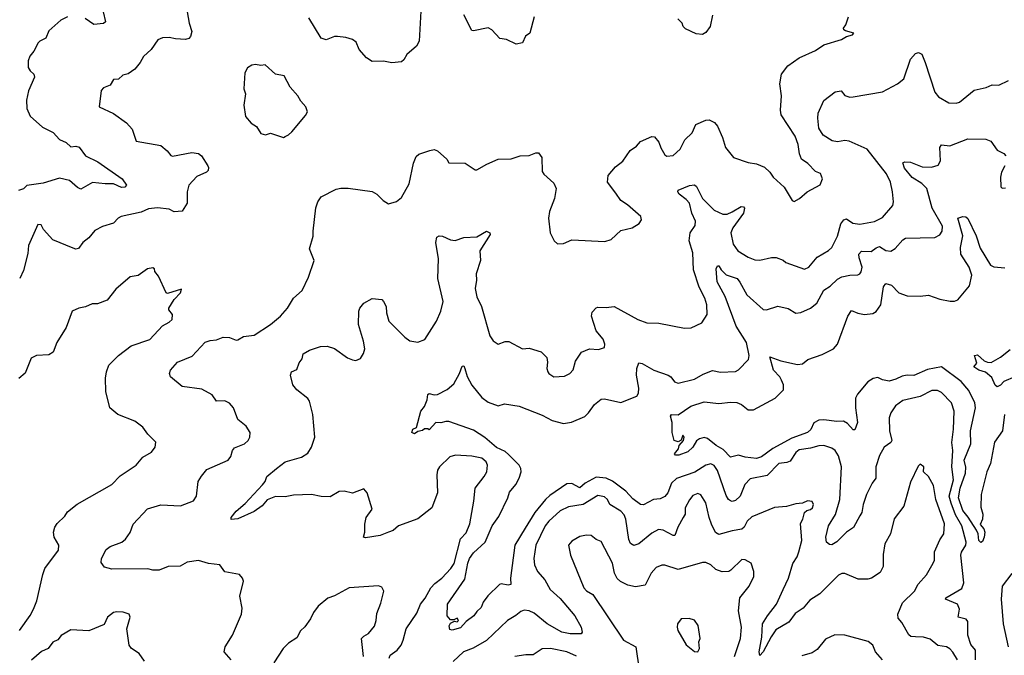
# Model space of a CAD drawing. Extents: x 2199565 to 2323334, y 894172 to 1018966.
# Tile 171 of 256: x 2231842 to 2237859, y 953423 to 957307. Entities that reach past the tile are written whole.
import ezdxf

# ---------------------------------------------------------------- set-up
doc = ezdxf.new("R2010")
doc.units = 0

msp = doc.modelspace()

# ---------------------------------------------------------------- linework, layer by layer
at = {"layer": '0CON10XD'}
for points in [[(2234294.3, 957395.7), (2234282.9, 957175), (2234266, 957145), (2234207.5, 957095), (2234188.3, 957061.7), (2234175, 957050.6), (2234115, 957044.4), (2234065, 957054.4), (2233995, 957052.5), (2233960.5, 957075), (2233916.9, 957125), (2233898.9, 957168.9), (2233875, 957186.9), (2233835, 957198.6), (2233784.1, 957204.1), (2233765, 957204.2), (2233715, 957184.4), (2233683.2, 957193.2), (2233608.3, 957318.3)], [(2232135, 957324.4), (2232094.2, 957305), (2232020.7, 957239.3), (2232000.8, 957195), (2231965, 957176.9), (2231955, 957165.7), (2231928.5, 957115), (2231903.5, 957085), (2231893.1, 957055), (2231894.2, 957015), (2231905, 956994.4), (2231928, 956975), (2231932.5, 956955), (2231895, 956872.5), (2231884.3, 956815.8), (2231886.5, 956765), (2231905, 956718.1), (2231981.3, 956651.3), (2232047, 956617), (2232084.6, 956574.6), (2232126.1, 956556.1), (2232155, 956530.8), (2232185, 956534.3), (2232205, 956527.5), (2232244, 956475), (2232319, 956439), (2232468.2, 956335), (2232494.5, 956295), (2232485, 956283.5), (2232465, 956281.8), (2232415, 956303.5), (2232365, 956304.5), (2232287.3, 956312.7), (2232215, 956271.2), (2232195, 956281.2), (2232145.4, 956325.4), (2232085, 956339.5), (2231985, 956308.5), (2231886.5, 956293.5), (2231865, 956272.5), (2231835, 956264)], [(2232866, 957355), (2232877.5, 957285), (2232893.1, 957235), (2232885, 957203.8), (2232875, 957192.5), (2232855, 957186.9), (2232795, 957189.2), (2232755, 957198), (2232713.9, 957196.1), (2232685.9, 957184.1), (2232646.2, 957125), (2232597.7, 957082.3), (2232578, 957045), (2232545, 957003.8), (2232505, 956976), (2232471.7, 956968.3), (2232445, 956943.3), (2232415, 956942.5), (2232393.9, 956906.1), (2232355, 956890), (2232340, 956875), (2232327.5, 956775), (2232414.2, 956734.2), (2232495, 956675.8), (2232528.3, 956638.3), (2232554, 956564), (2232705, 956537.5), (2232743.8, 956505), (2232765, 956476.7), (2232775, 956474), (2232894.5, 956495.5), (2232935, 956488.6), (2232952, 956475), (2232991.2, 956415), (2232996.4, 956403.6), (2232993.6, 956386.4), (2232982.5, 956375), (2232925, 956349.2), (2232875.7, 956295), (2232865.6, 956255), (2232864.4, 956185), (2232835, 956136.2), (2232785, 956133.8), (2232755, 956149.4), (2232685, 956157.9), (2232629.4, 956150.6), (2232585, 956131.8), (2232462.5, 956105), (2232443.3, 956095), (2232415.6, 956064.4), (2232347, 956043), (2232302.1, 956017.9), (2232265, 955973.8), (2232228, 955945), (2232200.9, 955909.1), (2232185, 955905.7), (2232168.6, 955911.4), (2232045, 955962.5), (2231986.7, 956025), (2231973, 956053), (2231953.6, 956056.4), (2231895, 955926.7), (2231891.2, 955878.8), (2231865.6, 955775), (2231841.9, 955725)], [(2232351.8, 957355), (2232366.9, 957293.1), (2232355, 957282.9), (2232295, 957278.5), (2232242.5, 957315)], [(2232952.7, 954517.3), (2232985, 954558.5), (2233116, 954615), (2233132.4, 954637.6), (2233143.3, 954675), (2233155, 954691.4), (2233215, 954715.8), (2233238, 954735), (2233248.8, 954755), (2233251.2, 954785), (2233225, 954823.3), (2233175, 954863.8), (2233148, 954935), (2233124.1, 954964.1), (2233095, 954978), (2233045, 954976.2), (2233018.8, 955015), (2232955, 955049.2), (2232835, 955066), (2232762.5, 955125), (2232757.5, 955145), (2232763.3, 955165), (2232805.8, 955215), (2232895, 955251.4), (2232975, 955336.7), (2233005, 955346.9), (2233045, 955350), (2233085, 955367.1), (2233125, 955364), (2233165, 955348.8), (2233175, 955351.2), (2233208.8, 955371.2), (2233275, 955379.4), (2233374.7, 955445.3), (2233435.6, 955495), (2233478.9, 955545), (2233515, 955606.2), (2233567.4, 955652.6), (2233606.2, 955733.8), (2233641.1, 955835), (2233612.5, 955907.5), (2233635.8, 955985), (2233634.4, 956015), (2233652.3, 956157.7), (2233664.3, 956195), (2233685, 956224.4), (2233775, 956271.5), (2233805, 956278.5), (2233848.3, 956278.3), (2233995, 956256.2), (2234025, 956241.2), (2234062.3, 956202.3), (2234095, 956182.5), (2234145, 956196.7), (2234175, 956221.2), (2234222.2, 956305), (2234248.9, 956431.1), (2234265, 956471.2), (2234280, 956485), (2234347.7, 956507.7), (2234375, 956513.8), (2234395, 956506.7), (2234452.5, 956455), (2234465, 956432.5), (2234565, 956431.2), (2234625, 956390), (2234635, 956390), (2234695.7, 956424.3), (2234765, 956454), (2234845, 956456), (2234900, 956475), (2234955, 956477.5), (2234995, 956493.3), (2235012.5, 956492.5), (2235032.5, 956465), (2235035, 956380), (2235044.1, 956364.1), (2235105, 956307.5), (2235120, 956275), (2235110, 956215), (2235080, 956135), (2235074.2, 956095), (2235083.3, 956005), (2235107.5, 955955), (2235128.3, 955938.3), (2235165, 955940), (2235215, 955961.2), (2235418.3, 955951.7), (2235455.8, 955964.2), (2235515, 956018.8), (2235583.9, 956036.1), (2235627.7, 956062.3), (2235642.5, 956085), (2235637.5, 956105), (2235556.7, 956175), (2235515, 956201.2), (2235485, 956246.2), (2235434, 956315), (2235438, 956355), (2235483, 956407), (2235528.3, 956441.7), (2235572, 956508), (2235612, 956535), (2235635, 956562.5), (2235705, 956592.9), (2235721.7, 956591.7), (2235748.3, 956558.3), (2235759.4, 956525), (2235785, 956481.2), (2235795.9, 956474.1), (2235835, 956478), (2235878, 956515), (2235906.2, 956573.8), (2235950.4, 956615), (2235973.4, 956666.6), (2236035, 956693.2), (2236055, 956695.4), (2236087.9, 956677.9), (2236105.5, 956655.5), (2236136.9, 956586.9), (2236155, 956526.2), (2236203.8, 956465), (2236294.3, 956434.3), (2236345, 956426), (2236393.3, 956405), (2236426.2, 956375), (2236446.2, 956345), (2236513, 956283), (2236562.3, 956202.3), (2236575, 956196.7), (2236607.5, 956215), (2236654.2, 956255.8), (2236733, 956297), (2236747.5, 956335), (2236735, 956367.5), (2236705, 956380), (2236657.9, 956427.9), (2236618.8, 956455), (2236607, 956487), (2236598.6, 956545), (2236580.8, 956595), (2236495.7, 956725), (2236490, 956755), (2236497.9, 956842.1), (2236487.8, 956915), (2236497.5, 956975), (2236535, 957025.7), (2236605, 957074.3), (2236705, 957118.9), (2236755, 957153.5), (2236864.4, 957185.6), (2236895, 957204.3), (2236930, 957215), (2236940, 957225), (2236888.3, 957238.3), (2236877.5, 957245), (2236876.7, 957255), (2236890, 957275), (2236906.7, 957325)], [(2234986, 957325), (2234958.8, 957225), (2234933.2, 957206.8), (2234914.2, 957165.8), (2234875, 957158), (2234815.7, 957185.7), (2234775, 957192.9), (2234727.1, 957245), (2234705, 957256.9), (2234615, 957239.2), (2234605, 957242), (2234555, 957336.2)], [(2236076.2, 957335), (2236060.8, 957265), (2236035, 957228), (2236015, 957215.8), (2235975, 957221.2), (2235910.7, 957250.7), (2235896.4, 957266.4), (2235890, 957285), (2235863, 957313)], [(2233411.2, 954565), (2233465, 954604.3), (2233565, 954634.4), (2233602.2, 954657.8), (2233625.7, 954695), (2233645.8, 954755), (2233633.5, 954895), (2233611.9, 954975), (2233601.8, 954991.8), (2233536.2, 955045), (2233511.2, 955075), (2233496.7, 955135), (2233502.5, 955155), (2233535, 955170), (2233549.3, 955210.7), (2233567.5, 955235), (2233574.1, 955265.9), (2233612.1, 955287.9), (2233679.5, 955310.5), (2233721.3, 955311.3), (2233765, 955298), (2233845, 955240.8), (2233875, 955228), (2233895, 955223.8), (2233925, 955237.5), (2233943.1, 955266.9), (2233950, 955295), (2233942.6, 955342.6), (2233912.9, 955445), (2233914, 955525), (2233920, 955545), (2233944.2, 955575.8), (2233995, 955602.5), (2234055, 955597.5), (2234064.2, 955584.2), (2234082, 955555), (2234084.3, 955515), (2234098.6, 955465), (2234196.1, 955366.1), (2234225, 955345.6), (2234274.2, 955335.8), (2234317.2, 955352.8), (2234388.5, 955465), (2234414.5, 955525), (2234430, 955585), (2234397.5, 955725), (2234400.8, 955845), (2234384.3, 955945), (2234391.7, 955978.3), (2234404.4, 955985.6), (2234425, 955984.4), (2234475, 955962), (2234503, 955957), (2234555, 955976), (2234635, 955979.2), (2234695, 956013.9), (2234715, 956005.6), (2234717.1, 955995), (2234654, 955895), (2234658, 955835), (2234630.8, 955755), (2234634.2, 955715), (2234625.6, 955665), (2234635, 955613.8), (2234663.9, 955553.9), (2234715.8, 955375), (2234735, 955343.8), (2234765, 955323.8), (2234808.8, 955341.2), (2234831.2, 955341.2), (2234915, 955296.7), (2234955, 955298.8), (2235028.3, 955278.3), (2235063.2, 955243.2), (2235067.1, 955215), (2235062.9, 955175), (2235069.2, 955155), (2235075, 955144.2), (2235105, 955124.4), (2235170.9, 955129.1), (2235204.4, 955145.6), (2235223.4, 955166.6), (2235239.3, 955220.7), (2235275, 955276), (2235324.5, 955295.5), (2235378.3, 955291.7), (2235415.6, 955304.4), (2235417.5, 955325), (2235406.7, 955355), (2235365.6, 955405), (2235335.6, 955495), (2235339.7, 955520.3), (2235364.2, 955545.8), (2235375, 955551.2), (2235425, 955547.5), (2235475, 955554.3), (2235618.8, 955475), (2235675, 955455.6), (2235747.1, 955452.9), (2235905, 955421.9), (2235945, 955423.1), (2236010, 955455), (2236042.5, 955505), (2236040.6, 955565), (2236028.9, 955605), (2235993.1, 955673.1), (2235958.5, 955778.5), (2235955, 955882.5), (2235933.6, 955955), (2235938.6, 956005), (2235970, 956050), (2235971.8, 956075), (2235950, 956125), (2235935.3, 956185), (2235915, 956208.2), (2235870.8, 956240.8), (2235862.7, 956255), (2235864.7, 956265.3), (2235935, 956294.7), (2235965, 956298.2), (2235976.9, 956286.9), (2236013.9, 956215), (2236085, 956144.1), (2236138.1, 956118.1), (2236165, 956118.5), (2236195, 956132), (2236251.2, 956165), (2236265, 956164.4), (2236271.2, 956155), (2236264.2, 956125), (2236200, 956035), (2236187.6, 956005), (2236202.7, 955935), (2236230.6, 955895), (2236294.4, 955855), (2236335, 955840), (2236365, 955836.8), (2236435, 955854.5), (2236465, 955854.3), (2236508, 955838), (2236524.1, 955824.1), (2236636.8, 955783.2), (2236665, 955794.2), (2236715, 955855.6), (2236784, 955896), (2236804.7, 955915.3), (2236839.6, 955985), (2236860.1, 956059.9), (2236878.6, 956085), (2236895, 956090.5), (2236933.8, 956063.8), (2236975, 956056.9), (2237066.2, 956073.8), (2237115, 956097.5), (2237177.7, 956172.3), (2237182, 956195), (2237175.6, 956255), (2237162.5, 956315), (2237137.7, 956365), (2237021.1, 956515), (2236911.2, 956565), (2236885, 956569.7), (2236838.3, 956561.7), (2236807.6, 956567.6), (2236751.1, 956601.1), (2236725.4, 956645), (2236718.5, 956705), (2236721.1, 956735), (2236755, 956814), (2236825, 956866.2), (2236862.3, 956872.3), (2236885, 956844.4), (2236915, 956834.4), (2236935, 956835.6), (2237113.6, 956866.4), (2237205, 956914.4), (2237244.3, 956945), (2237284.6, 957065.4), (2237315, 957101.2), (2237335, 957106.2), (2237355, 957096), (2237374.3, 957045.7), (2237435, 956863.3), (2237456.7, 956835), (2237519.3, 956799.3), (2237565, 956798), (2237585, 956804), (2237675, 956876), (2237747, 956893), (2237785, 956909.2), (2237825, 956908), (2237885, 956935.7)], [(2233455, 956587.5), (2233465, 956592.5), (2233485, 956602.5), (2233505, 956622.5), (2233588.3, 956721.7), (2233600, 956745), (2233590, 956775), (2233559.5, 956809.5), (2233542.3, 956842.3), (2233493.8, 956895), (2233457.5, 956965), (2233405, 956973.8), (2233341.7, 957031.7), (2233315, 957026.7), (2233283.6, 957033.6), (2233260.5, 957029.5), (2233235, 957013.3), (2233218.3, 956981.7), (2233212.5, 956885), (2233222.5, 956855), (2233211.2, 956785), (2233222.5, 956715), (2233255.6, 956675.6), (2233288.8, 956655), (2233315, 956611.2), (2233345, 956603.3), (2233375, 956613.3), (2233455, 956587.5)], [(2237683.3, 953395), (2237681.9, 953455), (2237655, 953489.2), (2237636.7, 953545), (2237635, 953628.8), (2237624.5, 953644.5), (2237576, 953655), (2237585.5, 953705), (2237572.9, 953735), (2237500, 953765), (2237501.2, 953775), (2237598.2, 953831.8), (2237612.1, 953865), (2237593.4, 954035), (2237597.4, 954052.6), (2237622.9, 954095), (2237625.6, 954115), (2237598.4, 954215), (2237561, 954281), (2237533.6, 954353.6), (2237522.2, 954395), (2237548, 954495), (2237538.4, 954575), (2237544.6, 954675), (2237537.1, 954722.9), (2237549.1, 954805), (2237552.9, 954915), (2237535.5, 954965), (2237475, 955029.4), (2237450.3, 955040.3), (2237415, 955040.6), (2237345, 955004.6), (2237239.2, 954980.8), (2237193.1, 954946.9), (2237164.2, 954905), (2237155.7, 954875), (2237157.5, 954795), (2237170.6, 954735), (2237165, 954724.3), (2237125, 954694.2), (2237095, 954643.8), (2237073.5, 954575), (2237074.2, 954505), (2237051.9, 954475), (2237016.1, 954405), (2236996.2, 954345), (2236987.8, 954295), (2236975, 954275.8), (2236936.4, 954203.6), (2236895, 954175.7), (2236835, 954115.8), (2236805, 954098.8), (2236790.5, 954100.5), (2236771.2, 954115), (2236768.6, 954145), (2236784.6, 954215), (2236826.5, 954283.5), (2236853.3, 954375), (2236864.7, 954575), (2236845, 954642.5), (2236825.5, 954675), (2236805, 954689.6), (2236755, 954704.4), (2236725, 954703.5), (2236675, 954687.9), (2236605, 954678.8), (2236585, 954663.1), (2236550.5, 954609.5), (2236529.5, 954600.5), (2236480.8, 954595), (2236408.7, 954521.3), (2236305, 954501.1), (2236273.4, 954466.6), (2236245, 954396), (2236215, 954368), (2236195, 954362.5), (2236185, 954366), (2236173.1, 954375), (2236159.7, 954399.7), (2236105, 954551.9), (2236085, 954583.1), (2236065, 954593.5), (2236035, 954585.5), (2235967.4, 954542.6), (2235855, 954502.8), (2235825.3, 954475), (2235801.9, 954415), (2235785, 954392.5), (2235755, 954378.7), (2235715, 954374.3), (2235653.4, 954343.4), (2235635, 954344.4), (2235588.5, 954378.5), (2235546.5, 954425), (2235465, 954487.7), (2235425, 954505.2), (2235365, 954511.3), (2235296.9, 954475), (2235265, 954446.2), (2235215, 954472.4), (2235185, 954471.2), (2235081.3, 954398.7), (2235055, 954375.3), (2234989.4, 954295), (2234930.3, 954199.7), (2234868.6, 954095), (2234840.8, 953895), (2234844.1, 953855.9), (2234827.8, 953852.2), (2234785, 953860), (2234774.4, 953855.6), (2234702.7, 953787.3), (2234675, 953746.7), (2234661.8, 953715), (2234635, 953690.6), (2234616.8, 953663.2), (2234569.7, 953630.3), (2234535, 953590), (2234485, 953577.5), (2234470.9, 953580.9), (2234466, 953604), (2234475, 953620), (2234498.3, 953631.7), (2234515, 953627.5), (2234522.5, 953635), (2234515, 953650), (2234495, 953640), (2234475, 953640), (2234453.9, 953663.9), (2234456.2, 953735), (2234561.7, 953888.3), (2234579.7, 953985), (2234591.4, 954015), (2234615, 954048.2), (2234687.1, 954115), (2234728.9, 954215), (2234769.3, 954270.7), (2234824.6, 954385), (2234835, 954420), (2234873.5, 954466.5), (2234893.6, 954505), (2234905.5, 954545), (2234904.4, 954565), (2234895, 954584.2), (2234829.9, 954649.9), (2234808, 954668), (2234755, 954692.4), (2234685, 954754.2), (2234615, 954798.5), (2234465, 954851.9), (2234445, 954852.5), (2234415, 954842.5), (2234385, 954846.2), (2234345, 954800), (2234336.4, 954806.4), (2234316, 954806), (2234303.3, 954796.7), (2234275, 954791.2), (2234255, 954775.7), (2234239.2, 954785), (2234245, 954804), (2234265.7, 954814.3), (2234293.3, 954915), (2234316.1, 954943.9), (2234332.5, 954985), (2234335, 955017.5), (2234345, 955023.3), (2234374.3, 955014.3), (2234395, 955016), (2234453.6, 955046.4), (2234495, 955082.5), (2234530, 955145), (2234545, 955190), (2234555, 955192.5), (2234561.2, 955175), (2234577, 955127), (2234605, 955073.8), (2234665, 954999.2), (2234705, 954970.6), (2234765, 954947.5), (2234805, 954959.2), (2234895, 954945.4), (2235035, 954890.5), (2235095, 954856.9), (2235165, 954839.2), (2235213.2, 954846.8), (2235295, 954883.1), (2235318.5, 954905), (2235354.4, 954955), (2235395, 954987.5), (2235415, 954989.2), (2235515, 954966.9), (2235612.7, 955007.3), (2235623.1, 955025), (2235625.5, 955054.5), (2235611.5, 955135), (2235612.1, 955175), (2235625, 955210.8), (2235645, 955206.9), (2235716.2, 955165), (2235805, 955135.5), (2235820, 955125), (2235844, 955095), (2235865, 955085.7), (2235965, 955110.6), (2236018.3, 955141.7), (2236075, 955164), (2236125, 955153.3), (2236215, 955158.1), (2236235, 955167.5), (2236295, 955230), (2236299.1, 955255), (2236283.6, 955333.6), (2236219.2, 955435), (2236152.7, 955615), (2236104.7, 955705), (2236098.8, 955785), (2236105, 955803.3), (2236115, 955803.3), (2236128.3, 955778.3), (2236158.3, 955748.3), (2236225.3, 955725.3), (2236243.2, 955703.2), (2236285, 955625.5), (2236385, 955535.6), (2236405, 955533.1), (2236475, 955557.1), (2236537.5, 955542.5), (2236585, 955513.8), (2236615, 955518), (2236675, 955543.3), (2236713.5, 955575), (2236755, 955654.4), (2236795, 955677.8), (2236838.5, 955721.5), (2236865, 955735.5), (2236915, 955745.6), (2236963, 955747), (2236975, 955754), (2236984.4, 955765.6), (2236989.6, 955795), (2236971.3, 955851.3), (2236970.3, 955875), (2236985, 955892.9), (2237045, 955890.5), (2237075, 955913.6), (2237095, 955920.4), (2237135, 955896.2), (2237165, 955893.3), (2237191.1, 955908.9), (2237237.8, 955962.2), (2237255, 955971.2), (2237435, 955975.7), (2237465, 955992), (2237478.9, 956015), (2237481.8, 956045), (2237417.9, 956155), (2237385.9, 956275), (2237355.2, 956305.2), (2237295, 956343.1), (2237249.5, 956399.5), (2237238.3, 956431.7), (2237250.9, 956439.1), (2237285, 956435.5), (2237357.2, 956407.2), (2237413.2, 956406.8), (2237455, 956418.8), (2237468.6, 956445), (2237464.5, 956525.5), (2237475, 956542.5), (2237525, 956535.6), (2237635, 956580), (2237745, 956577.1), (2237775.5, 956565.5), (2237815, 956508.8), (2237855, 956488.8), (2237868, 956475)], [(2237862.5, 956415), (2237842, 956375), (2237835.8, 956345), (2237836.4, 956286.4), (2237845, 956276.7), (2237865, 956280)], [(2237605, 955987.1), (2237574.2, 956095), (2237605, 956104.5), (2237623.2, 956103.2), (2237635, 956091.2), (2237686.9, 955986.9), (2237711.1, 955911.1), (2237775, 955807.8), (2237795, 955797.5), (2237861.2, 955791.2)], [(2237858.9, 954895), (2237846.7, 954795), (2237798.5, 954725), (2237773.4, 954595), (2237750.8, 954545), (2237717.9, 954405), (2237715, 954327.5), (2237728, 954285), (2237726, 954255), (2237711.8, 954221.8), (2237733.8, 954195), (2237738.8, 954175), (2237736.2, 954145), (2237725, 954117.5), (2237715, 954112), (2237702.3, 954125), (2237698.6, 954165), (2237687.9, 954187.9), (2237638, 954268), (2237605, 954307.5), (2237577.8, 954385), (2237589.6, 954445), (2237621.6, 954535), (2237622.6, 954572.6), (2237613.7, 954615), (2237653.5, 954715), (2237651.3, 954795), (2237682.6, 954935), (2237678.8, 954965), (2237640.9, 955040.9), (2237595, 955095.3), (2237475, 955185.3), (2237389.8, 955170.2), (2237305, 955132.3), (2237264.7, 955135.3), (2237235, 955129.7), (2237195, 955109.5), (2237155, 955098.4), (2237115, 955106.8), (2237085, 955121.5), (2237056.5, 955113.5), (2237025, 955094.4), (2236961.8, 955018.2), (2236949.6, 954995), (2236949.6, 954935), (2236960.6, 954845), (2236945, 954800), (2236935, 954800), (2236899.4, 954839.4), (2236875, 954853.6), (2236835, 954850.8), (2236755, 954861.2), (2236725, 954859.3), (2236695, 954844.1), (2236676.6, 954803.4), (2236655.7, 954785), (2236561.2, 954748.8), (2236443.7, 954686.3), (2236374.6, 954635), (2236345, 954624.8), (2236275, 954633.5), (2236235, 954646.2), (2236185, 954634.6), (2236139.7, 954679.7), (2236097.5, 954705), (2236045, 954748.6), (2236025, 954753.1), (2235996.1, 954746.1), (2235977.2, 954732.8), (2235955, 954695.8), (2235925, 954666.7), (2235870, 954645), (2235850, 954645), (2235842.5, 954655), (2235867.5, 954685), (2235872.5, 954705), (2235897.5, 954735), (2235902.5, 954755), (2235895, 954767.5), (2235883.3, 954736.7), (2235865, 954726.7), (2235841.2, 954735), (2235828.8, 954785), (2235829.6, 954845), (2235819.2, 954885), (2235824.7, 954895.3), (2235865, 954893.3), (2235943.3, 954945), (2236025, 954971.4), (2236115, 954961.9), (2236185, 954970.8), (2236225, 954967.1), (2236253.3, 954955), (2236293.2, 954923.2), (2236325, 954922.9), (2236458.8, 954995), (2236509.2, 955045), (2236508.6, 955075), (2236497.5, 955105), (2236486.5, 955125), (2236447.9, 955165), (2236425, 955247.5), (2236492.2, 955222.2), (2236595, 955200), (2236625, 955204.5), (2236658.6, 955231.4), (2236745, 955260.8), (2236815.6, 955295), (2236838.9, 955325), (2236902, 955495), (2236925, 955530), (2236962.8, 955512.8), (2237005, 955505.6), (2237055, 955511.9), (2237076, 955524), (2237103.1, 955565), (2237120.9, 955675), (2237135, 955695.8), (2237170, 955685), (2237215, 955638.1), (2237265, 955620), (2237345, 955616.7), (2237395, 955624.2), (2237465, 955599.2), (2237527.9, 955587.9), (2237555, 955586.9), (2237575, 955594.3), (2237645, 955681.1), (2237659.5, 955745), (2237644.2, 955795), (2237592.4, 955875), (2237590.3, 955915), (2237605, 955987.1)], [(2231841.4, 953575), (2231905, 953665.8), (2231925.5, 953705), (2231946.4, 953755), (2231982.4, 953917.6), (2231996.6, 953953.4), (2232080, 954065), (2232082, 954095), (2232052.5, 954145), (2232049.2, 954175), (2232056.2, 954205), (2232071.3, 954228.7), (2232117.8, 954272.2), (2232135, 954298.8), (2232193.7, 954346.3), (2232405, 954466.2), (2232455, 954520), (2232553.3, 954585), (2232595, 954633.8), (2232647.5, 954665), (2232670, 954695), (2232673.3, 954725), (2232625, 954773.3), (2232595, 954817.5), (2232544.6, 954854.6), (2232440.8, 954895), (2232391.9, 954935), (2232369.2, 955035), (2232366.1, 955116.1), (2232371.9, 955155), (2232387.5, 955195), (2232445, 955254.2), (2232523.8, 955315), (2232638, 955352), (2232715, 955436.2), (2232755, 955458), (2232773.8, 955475), (2232776.7, 955505), (2232754, 955534), (2232754, 955545), (2232785, 955596.2), (2232825, 955637.5), (2232830, 955660), (2232745, 955633.3), (2232737, 955637), (2232689.5, 955739.5), (2232668.3, 955768.3), (2232666.7, 955785), (2232655, 955790), (2232622.5, 955785), (2232565.9, 955744.1), (2232517.5, 955735), (2232430.3, 955659.7), (2232376.6, 955593.4), (2232318.3, 955571.7), (2232285, 955570.6), (2232245, 955552.5), (2232202.5, 955545), (2232163.3, 955525), (2232125, 955426.7), (2232068.9, 955335), (2232045.7, 955275), (2232020.7, 955259.3), (2231945, 955256), (2231911.2, 955238.8), (2231875, 955146.7), (2231836.7, 955115)], [(2237922.5, 955125), (2237855, 955096), (2237835, 955073.8), (2237815, 955064), (2237802.9, 955072.9), (2237781.4, 955121.4), (2237743.8, 955153.8), (2237703.3, 955165), (2237673.3, 955185), (2237691.2, 955208.8), (2237682.5, 955235), (2237676.7, 955255), (2237695, 955259.2), (2237735, 955223.3), (2237755, 955214), (2237777.5, 955212.5), (2237835, 955243.8), (2237895, 955291.9)], [(2234100.3, 953405), (2234105, 953422.9), (2234148.8, 953455), (2234172.1, 953485), (2234186.2, 953515), (2234204.5, 953585), (2234269.6, 953680.4), (2234291.2, 953735), (2234318.7, 953771.3), (2234354.1, 953835.9), (2234378.1, 953861.9), (2234422.5, 953895), (2234477.2, 953952.8), (2234496.3, 953983.7), (2234536.1, 954133.9), (2234569.2, 954170.8), (2234593.4, 954226.6), (2234617.3, 954365), (2234624.4, 954445), (2234680, 954515), (2234695.6, 954545), (2234701.4, 954585), (2234692.5, 954605), (2234665, 954626.7), (2234605, 954638.9), (2234505, 954645.6), (2234470, 954635), (2234406.9, 954575), (2234395.5, 954555), (2234390.8, 954525), (2234395.5, 954415), (2234360, 954325), (2234275, 954256.9), (2234156.4, 954213.6), (2234125, 954186), (2234095, 954175.7), (2234045, 954155.8), (2233955, 954140), (2233942.5, 954145), (2233952, 954175), (2233951.4, 954225), (2233960, 954265), (2233996, 954315), (2233966.2, 954415), (2233945, 954440), (2233876.6, 954413.4), (2233825, 954425.6), (2233795, 954424.3), (2233738.8, 954391.2), (2233685, 954392.9), (2233625, 954406.5), (2233515, 954401.1), (2233465, 954391.5), (2233405, 954393.8), (2233355, 954372.5), (2233323.1, 954336.9), (2233275, 954302.1), (2233175, 954257.1), (2233135, 954253.3), (2233134, 954265), (2233165, 954304), (2233219.8, 954350.2), (2233326.2, 954465), (2233341.2, 954485), (2233351.2, 954515), (2233411.2, 954565)], [(2237571.8, 953395), (2237545, 953441.4), (2237525, 953462.9), (2237505, 953475.6), (2237453.2, 953483.2), (2237405, 953520.8), (2237364.4, 953534.4), (2237315, 953536.7), (2237288, 953538), (2237275, 953547.5), (2237232.9, 953622.9), (2237209.2, 953649.2), (2237208.2, 953675), (2237237.3, 953742.7), (2237310, 953815), (2237331.4, 953858.6), (2237383.1, 953915), (2237423.3, 953985), (2237431.1, 954005), (2237431.9, 954055), (2237465, 954128.8), (2237488.9, 954165), (2237493.4, 954226.6), (2237440, 954375), (2237425, 954461.2), (2237395.7, 954515), (2237363.8, 954545), (2237367.5, 954575), (2237345, 954590), (2237332.3, 954577.7), (2237285, 954480), (2237245.6, 954335), (2237185, 954256.7), (2237163.8, 954166.2), (2237128.1, 954105), (2237117.9, 954037.9), (2237118.1, 953965), (2237100.5, 953929.5), (2237046.2, 953895), (2237025, 953888.6), (2236965, 953888), (2236885, 953922.5), (2236865, 953922.5), (2236845, 953912.5), (2236731.9, 953798.1), (2236669.6, 953760.4), (2236628.7, 953711.3), (2236580.7, 953679.3), (2236542.5, 953625), (2236462.4, 953577.6), (2236433.4, 953536.6), (2236385, 953443.3), (2236365, 953422.5), (2236361.4, 953445), (2236376.4, 953533.6), (2236382, 953615), (2236410.8, 953665), (2236466.7, 953735), (2236507.5, 953825), (2236539.7, 953895), (2236565.4, 953984.6), (2236593.3, 954025), (2236603.5, 954055), (2236620.6, 954125), (2236612.5, 954227.5), (2236628.1, 954255), (2236636.7, 954295), (2236651.2, 954308.8), (2236675, 954314), (2236686.2, 954325), (2236693.3, 954345), (2236685, 954362.5), (2236655, 954366.2), (2236626.4, 954353.6), (2236585, 954348.6), (2236528.3, 954331.7), (2236455, 954326.7), (2236315, 954268.2), (2236287.7, 954242.3), (2236269.6, 954205), (2236255, 954192.8), (2236195, 954184.2), (2236115, 954161.2), (2236094.3, 954174.3), (2236069.6, 954225), (2236054.5, 954265), (2236035, 954353.8), (2236005, 954404), (2235985, 954411.9), (2235955, 954398.6), (2235935, 954373.8), (2235908, 954325), (2235907.5, 954285), (2235895.6, 954264.4), (2235863.8, 954206.2), (2235845, 954155.7), (2235835, 954154.5), (2235775, 954186.9), (2235745, 954190.9), (2235705, 954169.5), (2235625, 954104.5), (2235595, 954093.1), (2235575.4, 954105.4), (2235565, 954131.2), (2235545.2, 954255.2), (2235535, 954280.6), (2235515, 954303.6), (2235448.5, 954345), (2235433.5, 954375), (2235415, 954391.5), (2235375, 954398.5), (2235285, 954344.7), (2235195, 954330), (2235145, 954306.7), (2235075, 954243.6), (2235053.4, 954215), (2234995.9, 954095), (2234984.6, 954015), (2234988.5, 953975), (2235005.3, 953935.3), (2235051.4, 953885), (2235082.5, 953825), (2235145, 953769.1), (2235233.3, 953665), (2235272.5, 953595), (2235280, 953565), (2235272.5, 953555), (2235205, 953554.1), (2235155.8, 953565), (2235065, 953615.3), (2234985, 953680.8), (2234955, 953695.4), (2234925, 953698.2), (2234905, 953690.9), (2234874.7, 953665.3), (2234823.6, 953636.4), (2234695, 953512.9), (2234613.3, 953466.7), (2234554.3, 953445), (2234490.5, 953385)], [(2233135, 953396), (2233091.2, 953445), (2233098, 953475), (2233142, 953545), (2233198, 953675), (2233200.7, 953710.7), (2233186.7, 953785), (2233208.8, 953875), (2233203.3, 953895), (2233185, 953917.5), (2233095, 953933.8), (2233065.8, 953975.8), (2232995, 953983.3), (2232935, 954002), (2232865, 953992), (2232823.1, 953966.9), (2232750, 953965), (2232695, 953943.8), (2232655, 953943.1), (2232625, 953950.6), (2232405, 953950), (2232360.8, 953960.8), (2232340.5, 953990.5), (2232342, 954015), (2232370.8, 954069.2), (2232395, 954088.1), (2232466.3, 954113.7), (2232488.3, 954131.7), (2232516.8, 954173.2), (2232535.7, 954224.3), (2232622.4, 954317.6), (2232705, 954342.5), (2232825, 954335.6), (2232905, 954367.1), (2232922.5, 954395), (2232932.5, 954485), (2232952.7, 954517.3)], [(2236210, 953415), (2236246.4, 953525), (2236253.1, 953595), (2236233.9, 953695), (2236242.9, 953775), (2236299.2, 953845), (2236327.1, 953905), (2236327.1, 953935), (2236312.5, 953985), (2236275, 954006.2), (2236255, 954008), (2236187.6, 953942.4), (2236174.4, 953935.6), (2236135, 953933.1), (2236095, 953946.9), (2236065, 953975.7), (2236035, 953990), (2236015, 953989.2), (2235865, 953947.1), (2235785, 953973.3), (2235765, 953974.5), (2235731.5, 953958.5), (2235700, 953925), (2235665, 953851.4), (2235605, 953841.6), (2235557.5, 953852.5), (2235514, 953874), (2235492.7, 953892.7), (2235476.5, 953925), (2235464.5, 953985), (2235395, 954118), (2235365, 954131.2), (2235335, 954154), (2235305, 954157.5), (2235265, 954148.1), (2235215, 954120), (2235196, 954095), (2235208.1, 954035), (2235288.6, 953835), (2235305, 953817.1), (2235345, 953793.8), (2235532.2, 953515), (2235606.7, 953475), (2235627.8, 953335)], [(2237905, 953922.5), (2237845.4, 953845), (2237839.8, 953765), (2237851.9, 953615), (2237882.7, 953475)], [(2233943.3, 953415), (2233931.5, 953525), (2233945, 953540.6), (2233973.5, 953556.5), (2234009.3, 953600.7), (2234020.8, 953635), (2234025, 953677.5), (2234049.5, 953740.5), (2234068, 953815), (2234055, 953840), (2234035, 953848), (2233855, 953834.2), (2233765, 953785.8), (2233725, 953772), (2233665, 953723.8), (2233637.5, 953685), (2233620, 953645), (2233585, 953596.2), (2233557, 953573), (2233535, 953530), (2233485, 953498), (2233452, 953465), (2233395, 953376.7)], [(2232605, 953386.2), (2232572.9, 953432.9), (2232525, 953463.8), (2232510, 953485), (2232496, 953585), (2232516.7, 953655), (2232510, 953675), (2232473.6, 953686.4), (2232435, 953688.8), (2232416.1, 953683.9), (2232378.8, 953655), (2232358.8, 953611.2), (2232265, 953573.1), (2232155, 953578.8), (2232095, 953543.3), (2232075, 953517.5), (2232045, 953502.5), (2232015, 953464), (2231974.6, 953445.4), (2231915, 953393.1)], [(2235985, 953443.3), (2235996.1, 953463.9), (2235992.5, 953505), (2236000, 953525), (2235988.8, 953605), (2235965, 953636.7), (2235933, 953647), (2235885, 953646.7), (2235862, 953615), (2235858.8, 953595), (2235863.8, 953575), (2235915, 953486.7), (2235965, 953446.7), (2235985, 953443.3)], [(2237114.7, 953394.7), (2237070.8, 953445), (2237055, 953484), (2237027.6, 953507.6), (2236885, 953545.6), (2236822.7, 953547.3), (2236765, 953522), (2236715, 953457.5), (2236685, 953438), (2236620.5, 953419.5)], [(2235245, 953417.5), (2235184.7, 953444.7), (2235085.5, 953464.5), (2235035, 953461.9), (2234980, 953425), (2234935, 953426.2), (2234867.5, 953415)]]:
    msp.add_lwpolyline(points, dxfattribs=at)

doc.saveas('drawing.dxf')
